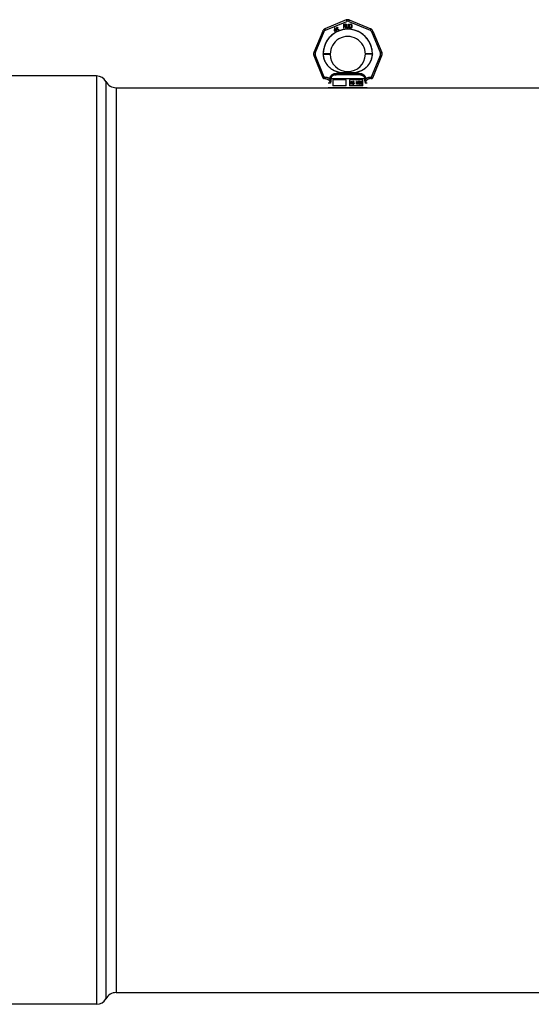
# Model space of a CAD drawing. Header units: millimetres. Extents: x 0 to 420, y 0 to 297.
# Tile 20 of 42: x 102 to 119, y 222 to 255. Entities that reach past the tile are written whole.
import ezdxf

# ---------------------------------------------------------------- set-up
doc = ezdxf.new("R2010")
doc.units = ezdxf.units.MM
doc.header["$LTSCALE"] = 23.1
doc.layers.get('0').update_dxf_attribs({"linetype": 'CONTINUOUS'})
doc.layers.add('001-M31079-X02', color=7, linetype='CONTINUOUS')
doc.layers.add('AXES_REF', color=7, linetype='CONTINUOUS')

msp = doc.modelspace()

# ---------------------------------------------------------------- linework, layer by layer
at = {"color": 7, "linetype": 'Continuous'}
msp.add_line((112.943, 252.477), (113.255, 252.477), dxfattribs=at)
at = {"layer": '001-M31079-X02', "color": 9, "linetype": 'Continuous'}
for p, q in [((113.049, 254.728), (112.333, 254.431)), ((112.353, 254.385), (113.069, 254.681)), ((113.129, 254.681), (113.845, 254.385)), ((113.149, 254.728), (113.865, 254.431)), ((112.263, 254.361), (111.966, 253.644)), ((112.014, 253.626), (112.311, 254.343)), ((113.888, 254.343), (114.184, 253.626)), ((113.936, 254.361), (114.232, 253.644)), ((111.966, 253.545), (112.271, 252.809)), ((112.318, 252.832), (112.014, 253.566)), ((112.28, 253.593), (112.28, 253.602)), ((114.184, 253.566), (113.88, 252.832)), ((113.918, 253.602), (113.918, 253.593)), ((113.928, 252.809), (114.232, 253.545)), ((112.318, 252.779), (112.314, 252.778)), ((112.318, 252.832), (112.318, 252.779)), ((112.336, 252.832), (112.318, 252.832)), ((112.336, 252.779), (112.318, 252.779)), ((112.336, 252.832), (112.336, 252.779)), ((112.506, 252.776), (112.507, 252.759)), ((113.659, 252.777), (112.54, 252.777)), ((112.681, 252.906), (112.676, 252.943)), ((113.518, 252.906), (112.681, 252.906)), ((112.929, 252.968), (112.932, 252.931)), ((112.929, 252.968), (112.932, 252.931)), ((113.269, 252.968), (113.266, 252.931)), ((113.523, 252.943), (113.518, 252.906)), ((113.518, 252.906), (113.523, 252.943)), ((113.692, 252.759), (113.692, 252.776)), ((113.863, 252.832), (113.863, 252.779)), ((113.88, 252.832), (113.863, 252.832)), ((113.88, 252.779), (113.863, 252.779)), ((113.88, 252.832), (113.88, 252.779)), ((113.88, 252.779), (113.884, 252.778)), ((112.517, 252.623), (112.449, 252.623)), ((113.749, 252.623), (113.682, 252.623))]:
    msp.add_line(p, q, dxfattribs=at)
at = {"layer": '001-M31079-X02', "color": 7, "linetype": 'Continuous'}
for p, q in [((112.653, 254.465), (112.645, 254.374)), ((112.645, 254.374), (112.653, 254.36)), ((112.664, 254.471), (112.653, 254.465)), ((112.653, 254.36), (112.698, 254.386)), ((112.658, 254.382), (112.664, 254.446)), ((112.69, 254.4), (112.658, 254.382)), ((112.701, 254.407), (112.664, 254.471)), ((112.664, 254.446), (112.69, 254.4)), ((112.698, 254.386), (112.716, 254.354)), ((112.72, 254.417), (112.701, 254.407)), ((112.728, 254.403), (112.709, 254.392)), ((112.729, 254.359), (112.709, 254.392)), ((112.716, 254.354), (112.729, 254.354)), ((112.733, 254.464), (112.718, 254.455)), ((112.718, 254.455), (112.724, 254.445)), ((112.728, 254.403), (112.72, 254.417)), ((112.732, 254.488), (112.722, 254.483)), ((112.722, 254.483), (112.733, 254.464)), ((112.739, 254.454), (112.724, 254.445)), ((112.743, 254.469), (112.732, 254.488)), ((112.739, 254.454), (112.767, 254.406)), ((112.763, 254.481), (112.743, 254.469)), ((112.748, 254.459), (112.769, 254.471)), ((112.773, 254.416), (112.748, 254.459)), ((112.763, 254.481), (112.769, 254.471)), ((112.767, 254.406), (112.776, 254.399)), ((112.773, 254.416), (112.779, 254.41)), ((112.776, 254.399), (112.784, 254.397)), ((112.788, 254.409), (112.779, 254.41)), ((112.784, 254.397), (112.791, 254.398)), ((112.798, 254.412), (112.788, 254.409)), ((112.804, 254.402), (112.791, 254.398)), ((112.798, 254.412), (112.804, 254.402)), ((112.957, 254.59), (112.957, 254.46)), ((112.957, 254.59), (113.009, 254.59)), ((112.97, 254.46), (112.957, 254.46)), ((112.97, 254.518), (112.97, 254.46)), ((113.007, 254.518), (112.97, 254.518)), ((113.007, 254.518), (113.024, 254.46)), ((113.02, 254.587), (113.009, 254.59)), ((113.02, 254.587), (113.029, 254.579)), ((113.029, 254.529), (113.02, 254.524)), ((113.04, 254.46), (113.02, 254.524)), ((113.04, 254.46), (113.024, 254.46)), ((113.029, 254.579), (113.035, 254.568)), ((113.035, 254.54), (113.029, 254.529)), ((113.035, 254.568), (113.037, 254.56)), ((113.037, 254.549), (113.035, 254.54)), ((113.037, 254.56), (113.037, 254.549)), ((113.057, 254.59), (113.057, 254.504)), ((113.057, 254.59), (113.07, 254.59)), ((113.057, 254.504), (113.059, 254.491)), ((113.059, 254.491), (113.063, 254.479)), ((113.063, 254.479), (113.072, 254.468)), ((113.07, 254.59), (113.07, 254.504)), ((113.07, 254.504), (113.072, 254.493)), ((113.072, 254.493), (113.076, 254.485)), ((113.072, 254.468), (113.081, 254.463)), ((113.076, 254.485), (113.083, 254.479)), ((113.092, 254.46), (113.081, 254.463)), ((113.092, 254.477), (113.083, 254.479)), ((113.092, 254.477), (113.1, 254.477)), ((113.1, 254.46), (113.092, 254.46)), ((113.109, 254.479), (113.1, 254.477)), ((113.111, 254.463), (113.1, 254.46)), ((113.115, 254.485), (113.109, 254.479)), ((113.12, 254.468), (113.111, 254.463)), ((113.12, 254.493), (113.115, 254.485)), ((113.122, 254.504), (113.12, 254.493)), ((113.128, 254.479), (113.12, 254.468)), ((113.122, 254.59), (113.122, 254.504)), ((113.122, 254.59), (113.135, 254.59)), ((113.133, 254.491), (113.128, 254.479)), ((113.133, 254.491), (113.135, 254.504)), ((113.135, 254.59), (113.135, 254.504)), ((113.152, 254.59), (113.152, 254.46)), ((113.152, 254.59), (113.204, 254.59)), ((113.204, 254.46), (113.152, 254.46)), ((113.215, 254.587), (113.204, 254.59)), ((113.215, 254.463), (113.204, 254.46)), ((113.215, 254.587), (113.224, 254.582)), ((113.224, 254.468), (113.215, 254.463)), ((113.224, 254.582), (113.232, 254.571)), ((113.232, 254.479), (113.224, 254.468)), ((113.232, 254.571), (113.237, 254.56)), ((113.237, 254.491), (113.232, 254.479)), ((113.239, 254.546), (113.237, 254.56)), ((113.237, 254.491), (113.239, 254.504)), ((113.239, 254.546), (113.239, 254.504)), ((112.28, 253.602), (112.28, 253.593)), ((113.918, 253.593), (113.918, 253.602)), ((112.506, 252.776), (112.507, 252.759)), ((113.692, 252.759), (113.692, 252.776)), ((113.692, 252.776), (113.692, 252.759)), ((113.692, 252.759), (113.692, 252.759))]:
    msp.add_line(p, q, dxfattribs=at)
at = {"layer": '001-M31079-X02', "color": 6, "linetype": 'Continuous'}
for p, q in [((112.97, 254.535), (112.97, 254.576)), ((113.011, 254.576), (112.97, 254.576)), ((113.011, 254.535), (112.97, 254.535)), ((113.011, 254.576), (113.018, 254.574)), ((113.018, 254.538), (113.011, 254.535)), ((113.018, 254.574), (113.022, 254.568)), ((113.022, 254.543), (113.018, 254.538)), ((113.022, 254.568), (113.024, 254.56)), ((113.024, 254.551), (113.022, 254.543)), ((113.024, 254.56), (113.024, 254.551)), ((113.165, 254.477), (113.165, 254.574)), ((113.204, 254.574), (113.165, 254.574)), ((113.204, 254.477), (113.165, 254.477)), ((113.204, 254.574), (113.213, 254.571)), ((113.213, 254.479), (113.204, 254.477)), ((113.213, 254.571), (113.219, 254.565)), ((113.219, 254.485), (113.213, 254.479)), ((113.219, 254.565), (113.224, 254.557)), ((113.224, 254.493), (113.219, 254.485)), ((113.224, 254.557), (113.226, 254.546)), ((113.226, 254.504), (113.224, 254.493)), ((113.226, 254.546), (113.226, 254.504)), ((112.54, 252.777), (112.54, 252.76)), ((112.598, 252.737), (112.598, 252.542)), ((113.047, 252.737), (112.598, 252.737)), ((113.047, 252.542), (113.047, 252.737)), ((113.151, 252.737), (113.151, 252.542)), ((113.6, 252.737), (113.151, 252.737)), ((113.6, 252.542), (113.6, 252.737)), ((113.659, 252.777), (113.658, 252.76)), ((113.749, 252.477), (112.449, 252.477)), ((113.047, 252.542), (112.598, 252.542)), ((113.6, 252.542), (113.151, 252.542)), ((113.197, 252.594), (113.197, 252.685)), ((113.197, 252.685), (113.233, 252.685)), ((113.208, 252.594), (113.197, 252.594)), ((113.2, 252.594), (113.2, 252.685)), ((113.205, 252.676), (113.205, 252.646)), ((113.234, 252.676), (113.205, 252.676)), ((113.205, 252.646), (113.234, 252.646)), ((113.205, 252.635), (113.205, 252.594)), ((113.231, 252.635), (113.205, 252.635)), ((113.208, 252.646), (113.208, 252.676)), ((113.208, 252.635), (113.208, 252.594)), ((113.228, 252.635), (113.239, 252.594)), ((113.236, 252.683), (113.23, 252.685)), ((113.231, 252.676), (113.235, 252.674)), ((113.235, 252.648), (113.231, 252.646)), ((113.231, 252.635), (113.242, 252.594)), ((113.239, 252.683), (113.233, 252.685)), ((113.234, 252.676), (113.238, 252.674)), ((113.238, 252.648), (113.234, 252.646)), ((113.235, 252.674), (113.238, 252.67)), ((113.238, 252.674), (113.235, 252.674)), ((113.238, 252.652), (113.235, 252.648)), ((113.238, 252.648), (113.235, 252.648)), ((113.242, 252.677), (113.236, 252.683)), ((113.239, 252.683), (113.236, 252.683)), ((113.236, 252.639), (113.242, 252.643)), ((113.248, 252.594), (113.236, 252.639)), ((113.239, 252.639), (113.236, 252.639)), ((113.238, 252.674), (113.241, 252.67)), ((113.238, 252.67), (113.239, 252.664)), ((113.241, 252.67), (113.238, 252.67)), ((113.239, 252.658), (113.238, 252.652)), ((113.241, 252.652), (113.238, 252.648)), ((113.241, 252.652), (113.238, 252.652)), ((113.245, 252.677), (113.239, 252.683)), ((113.239, 252.658), (113.239, 252.664)), ((113.242, 252.664), (113.239, 252.664)), ((113.242, 252.658), (113.239, 252.658)), ((113.239, 252.639), (113.245, 252.643)), ((113.251, 252.594), (113.239, 252.639)), ((113.251, 252.594), (113.239, 252.594)), ((113.241, 252.67), (113.242, 252.664)), ((113.242, 252.658), (113.241, 252.652)), ((113.246, 252.67), (113.242, 252.677)), ((113.245, 252.677), (113.242, 252.677)), ((113.242, 252.664), (113.242, 252.658)), ((113.242, 252.643), (113.246, 252.65)), ((113.245, 252.643), (113.242, 252.643)), ((113.249, 252.67), (113.245, 252.677)), ((113.245, 252.643), (113.249, 252.65)), ((113.247, 252.664), (113.246, 252.67)), ((113.249, 252.67), (113.246, 252.67)), ((113.246, 252.65), (113.247, 252.656)), ((113.249, 252.65), (113.246, 252.65)), ((113.247, 252.664), (113.247, 252.656)), ((113.25, 252.664), (113.247, 252.664)), ((113.25, 252.656), (113.247, 252.656)), ((113.25, 252.664), (113.249, 252.67)), ((113.249, 252.65), (113.25, 252.656)), ((113.25, 252.664), (113.25, 252.656)), ((113.259, 252.619), (113.26, 252.612)), ((113.27, 252.619), (113.259, 252.619)), ((113.26, 252.612), (113.264, 252.602)), ((113.263, 252.612), (113.26, 252.612)), ((113.262, 252.619), (113.263, 252.612)), ((113.264, 252.672), (113.263, 252.664)), ((113.263, 252.656), (113.263, 252.664)), ((113.266, 252.664), (113.263, 252.664)), ((113.263, 252.656), (113.264, 252.648)), ((113.266, 252.656), (113.263, 252.656)), ((113.263, 252.612), (113.267, 252.602)), ((113.27, 252.679), (113.264, 252.672)), ((113.267, 252.672), (113.264, 252.672)), ((113.264, 252.648), (113.27, 252.641)), ((113.267, 252.648), (113.264, 252.648)), ((113.264, 252.602), (113.271, 252.596)), ((113.267, 252.602), (113.264, 252.602)), ((113.267, 252.672), (113.266, 252.664)), ((113.266, 252.664), (113.266, 252.656)), ((113.266, 252.656), (113.267, 252.648)), ((113.273, 252.679), (113.267, 252.672)), ((113.267, 252.648), (113.273, 252.641)), ((113.269, 252.614), (113.267, 252.619)), ((113.267, 252.602), (113.274, 252.596)), ((113.273, 252.608), (113.269, 252.614)), ((113.272, 252.614), (113.269, 252.614)), ((113.275, 252.683), (113.27, 252.679)), ((113.273, 252.679), (113.27, 252.679)), ((113.27, 252.641), (113.275, 252.637)), ((113.273, 252.641), (113.27, 252.641)), ((113.272, 252.614), (113.27, 252.619)), ((113.271, 252.662), (113.273, 252.668)), ((113.271, 252.662), (113.271, 252.658)), ((113.274, 252.662), (113.271, 252.662)), ((113.273, 252.652), (113.271, 252.658)), ((113.274, 252.658), (113.271, 252.658)), ((113.271, 252.596), (113.278, 252.594)), ((113.274, 252.596), (113.271, 252.596)), ((113.276, 252.608), (113.272, 252.614)), ((113.278, 252.683), (113.273, 252.679)), ((113.273, 252.668), (113.277, 252.672)), ((113.276, 252.668), (113.273, 252.668)), ((113.277, 252.648), (113.273, 252.652)), ((113.276, 252.652), (113.273, 252.652)), ((113.273, 252.641), (113.278, 252.637)), ((113.278, 252.606), (113.273, 252.608)), ((113.276, 252.608), (113.273, 252.608)), ((113.274, 252.662), (113.276, 252.668)), ((113.274, 252.658), (113.274, 252.662)), ((113.276, 252.652), (113.274, 252.658)), ((113.274, 252.596), (113.281, 252.594)), ((113.281, 252.685), (113.275, 252.683)), ((113.278, 252.683), (113.275, 252.683)), ((113.275, 252.637), (113.281, 252.635)), ((113.278, 252.637), (113.275, 252.637)), ((113.276, 252.668), (113.28, 252.672)), ((113.28, 252.648), (113.276, 252.652)), ((113.281, 252.606), (113.276, 252.608)), ((113.277, 252.672), (113.281, 252.674)), ((113.28, 252.672), (113.277, 252.672)), ((113.281, 252.646), (113.277, 252.648)), ((113.28, 252.648), (113.277, 252.648)), ((113.284, 252.685), (113.278, 252.683)), ((113.278, 252.637), (113.284, 252.635)), ((113.292, 252.606), (113.278, 252.606)), ((113.292, 252.594), (113.278, 252.594)), ((113.28, 252.672), (113.284, 252.674)), ((113.284, 252.646), (113.28, 252.648)), ((113.29, 252.685), (113.281, 252.685)), ((113.292, 252.674), (113.281, 252.674)), ((113.292, 252.646), (113.281, 252.646)), ((113.292, 252.635), (113.281, 252.635)), ((113.294, 252.683), (113.287, 252.685)), ((113.289, 252.674), (113.293, 252.672)), ((113.295, 252.645), (113.289, 252.646)), ((113.289, 252.635), (113.294, 252.633)), ((113.294, 252.608), (113.289, 252.606)), ((113.289, 252.594), (113.295, 252.596)), ((113.297, 252.683), (113.29, 252.685)), ((113.292, 252.674), (113.296, 252.672)), ((113.298, 252.645), (113.292, 252.646)), ((113.292, 252.635), (113.297, 252.633)), ((113.297, 252.608), (113.292, 252.606)), ((113.292, 252.594), (113.298, 252.596)), ((113.293, 252.672), (113.295, 252.668)), ((113.296, 252.672), (113.293, 252.672)), ((113.299, 252.677), (113.294, 252.683)), ((113.297, 252.683), (113.294, 252.683)), ((113.294, 252.633), (113.298, 252.629)), ((113.297, 252.633), (113.294, 252.633)), ((113.298, 252.612), (113.294, 252.608)), ((113.297, 252.608), (113.294, 252.608)), ((113.295, 252.668), (113.297, 252.664)), ((113.298, 252.668), (113.295, 252.668)), ((113.301, 252.641), (113.295, 252.645)), ((113.298, 252.645), (113.295, 252.645)), ((113.295, 252.596), (113.301, 252.6)), ((113.298, 252.596), (113.295, 252.596)), ((113.296, 252.672), (113.298, 252.668)), ((113.302, 252.677), (113.297, 252.683)), ((113.297, 252.664), (113.308, 252.664)), ((113.297, 252.633), (113.301, 252.629)), ((113.301, 252.612), (113.297, 252.608)), ((113.298, 252.668), (113.3, 252.664)), ((113.304, 252.641), (113.298, 252.645)), ((113.298, 252.629), (113.301, 252.623)), ((113.301, 252.629), (113.298, 252.629)), ((113.301, 252.617), (113.298, 252.612)), ((113.301, 252.612), (113.298, 252.612)), ((113.298, 252.596), (113.304, 252.6)), ((113.304, 252.67), (113.299, 252.677)), ((113.302, 252.677), (113.299, 252.677)), ((113.306, 252.633), (113.301, 252.641)), ((113.304, 252.641), (113.301, 252.641)), ((113.301, 252.629), (113.304, 252.623)), ((113.301, 252.617), (113.301, 252.623)), ((113.304, 252.623), (113.301, 252.623)), ((113.304, 252.617), (113.301, 252.612)), ((113.304, 252.617), (113.301, 252.617)), ((113.301, 252.6), (113.306, 252.608)), ((113.304, 252.6), (113.301, 252.6)), ((113.307, 252.67), (113.302, 252.677)), ((113.305, 252.664), (113.304, 252.67)), ((113.307, 252.67), (113.304, 252.67)), ((113.309, 252.633), (113.304, 252.641)), ((113.304, 252.623), (113.304, 252.617)), ((113.304, 252.6), (113.309, 252.608)), ((113.309, 252.625), (113.306, 252.633)), ((113.309, 252.633), (113.306, 252.633)), ((113.306, 252.608), (113.309, 252.616)), ((113.309, 252.608), (113.306, 252.608)), ((113.308, 252.664), (113.307, 252.67)), ((113.312, 252.625), (113.309, 252.633)), ((113.309, 252.625), (113.309, 252.616)), ((113.312, 252.625), (113.309, 252.625)), ((113.309, 252.608), (113.312, 252.616)), ((113.312, 252.616), (113.309, 252.616)), ((113.312, 252.616), (113.312, 252.625)), ((113.384, 252.594), (113.384, 252.685)), ((113.399, 252.685), (113.384, 252.685)), ((113.395, 252.594), (113.384, 252.594)), ((113.387, 252.685), (113.387, 252.594)), ((113.392, 252.666), (113.392, 252.594)), ((113.392, 252.666), (113.411, 252.594)), ((113.395, 252.666), (113.392, 252.666)), ((113.395, 252.594), (113.395, 252.666)), ((113.395, 252.666), (113.414, 252.594)), ((113.417, 252.604), (113.396, 252.685)), ((113.42, 252.604), (113.399, 252.685)), ((113.425, 252.594), (113.411, 252.594)), ((113.437, 252.685), (113.417, 252.604)), ((113.42, 252.604), (113.417, 252.604)), ((113.44, 252.685), (113.42, 252.604)), ((113.422, 252.594), (113.441, 252.666)), ((113.425, 252.594), (113.444, 252.666)), ((113.452, 252.685), (113.437, 252.685)), ((113.441, 252.594), (113.441, 252.666)), ((113.444, 252.666), (113.441, 252.666)), ((113.452, 252.594), (113.441, 252.594)), ((113.444, 252.666), (113.444, 252.594)), ((113.449, 252.685), (113.449, 252.594)), ((113.452, 252.594), (113.452, 252.685)), ((113.46, 252.616), (113.461, 252.61)), ((113.469, 252.616), (113.46, 252.616)), ((113.462, 252.672), (113.461, 252.664)), ((113.471, 252.664), (113.461, 252.664)), ((113.461, 252.61), (113.464, 252.604)), ((113.464, 252.61), (113.461, 252.61)), ((113.468, 252.679), (113.462, 252.672)), ((113.465, 252.672), (113.462, 252.672)), ((113.463, 252.616), (113.464, 252.61)), ((113.465, 252.672), (113.464, 252.664)), ((113.464, 252.61), (113.467, 252.604)), ((113.464, 252.604), (113.468, 252.6)), ((113.467, 252.604), (113.464, 252.604)), ((113.471, 252.679), (113.465, 252.672)), ((113.468, 252.612), (113.466, 252.616)), ((113.467, 252.604), (113.471, 252.6)), ((113.473, 252.683), (113.468, 252.679)), ((113.471, 252.679), (113.468, 252.679)), ((113.468, 252.664), (113.47, 252.67)), ((113.47, 252.608), (113.468, 252.612)), ((113.471, 252.612), (113.468, 252.612)), ((113.468, 252.6), (113.473, 252.596)), ((113.471, 252.6), (113.468, 252.6)), ((113.471, 252.612), (113.469, 252.616)), ((113.47, 252.67), (113.474, 252.674)), ((113.473, 252.67), (113.47, 252.67)), ((113.473, 252.606), (113.47, 252.608)), ((113.473, 252.608), (113.47, 252.608)), ((113.476, 252.683), (113.471, 252.679)), ((113.471, 252.664), (113.473, 252.67)), ((113.473, 252.608), (113.471, 252.612)), ((113.471, 252.6), (113.476, 252.596)), ((113.482, 252.685), (113.473, 252.683)), ((113.476, 252.683), (113.473, 252.683)), ((113.473, 252.67), (113.477, 252.674)), ((113.476, 252.606), (113.473, 252.608)), ((113.48, 252.604), (113.473, 252.606)), ((113.476, 252.606), (113.473, 252.606)), ((113.473, 252.596), (113.478, 252.594)), ((113.476, 252.596), (113.473, 252.596)), ((113.474, 252.674), (113.481, 252.676)), ((113.477, 252.674), (113.474, 252.674)), ((113.485, 252.685), (113.476, 252.683)), ((113.483, 252.604), (113.476, 252.606)), ((113.476, 252.596), (113.481, 252.594)), ((113.477, 252.674), (113.484, 252.676)), ((113.492, 252.594), (113.478, 252.594)), ((113.491, 252.604), (113.48, 252.604)), ((113.489, 252.676), (113.481, 252.676)), ((113.481, 252.637), (113.481, 252.645)), ((113.489, 252.645), (113.481, 252.645)), ((113.489, 252.637), (113.481, 252.637)), ((113.488, 252.685), (113.482, 252.685)), ((113.484, 252.645), (113.484, 252.637)), ((113.495, 252.683), (113.485, 252.685)), ((113.486, 252.676), (113.493, 252.674)), ((113.495, 252.648), (113.486, 252.645)), ((113.486, 252.637), (113.495, 252.635)), ((113.498, 252.683), (113.488, 252.685)), ((113.495, 252.606), (113.488, 252.604)), ((113.489, 252.676), (113.496, 252.674)), ((113.498, 252.648), (113.489, 252.645)), ((113.489, 252.637), (113.498, 252.635)), ((113.489, 252.594), (113.495, 252.596)), ((113.498, 252.606), (113.491, 252.604)), ((113.492, 252.594), (113.498, 252.596)), ((113.493, 252.674), (113.497, 252.67)), ((113.496, 252.674), (113.493, 252.674)), ((113.5, 252.679), (113.495, 252.683)), ((113.498, 252.683), (113.495, 252.683)), ((113.497, 252.652), (113.495, 252.648)), ((113.498, 252.648), (113.495, 252.648)), ((113.495, 252.635), (113.499, 252.631)), ((113.498, 252.635), (113.495, 252.635)), ((113.497, 252.608), (113.495, 252.606)), ((113.498, 252.606), (113.495, 252.606)), ((113.495, 252.596), (113.5, 252.6)), ((113.498, 252.596), (113.495, 252.596)), ((113.496, 252.674), (113.5, 252.67)), ((113.497, 252.67), (113.5, 252.664)), ((113.5, 252.67), (113.497, 252.67)), ((113.5, 252.66), (113.497, 252.652)), ((113.5, 252.652), (113.497, 252.652)), ((113.497, 252.641), (113.503, 252.646)), ((113.504, 252.637), (113.497, 252.641)), ((113.5, 252.641), (113.497, 252.641)), ((113.5, 252.612), (113.497, 252.608)), ((113.5, 252.608), (113.497, 252.608)), ((113.503, 252.679), (113.498, 252.683)), ((113.5, 252.652), (113.498, 252.648)), ((113.498, 252.635), (113.502, 252.631)), ((113.5, 252.608), (113.498, 252.606)), ((113.498, 252.596), (113.503, 252.6)), ((113.499, 252.631), (113.501, 252.623)), ((113.502, 252.631), (113.499, 252.631)), ((113.505, 252.672), (113.5, 252.679)), ((113.503, 252.679), (113.5, 252.679)), ((113.5, 252.67), (113.503, 252.664)), ((113.5, 252.66), (113.5, 252.664)), ((113.503, 252.664), (113.5, 252.664)), ((113.503, 252.66), (113.5, 252.652)), ((113.503, 252.66), (113.5, 252.66)), ((113.5, 252.641), (113.506, 252.646)), ((113.507, 252.637), (113.5, 252.641)), ((113.501, 252.616), (113.5, 252.612)), ((113.503, 252.612), (113.5, 252.608)), ((113.503, 252.612), (113.5, 252.612)), ((113.5, 252.6), (113.504, 252.604)), ((113.503, 252.6), (113.5, 252.6)), ((113.501, 252.616), (113.501, 252.623)), ((113.504, 252.623), (113.501, 252.623)), ((113.504, 252.616), (113.501, 252.616)), ((113.502, 252.631), (113.504, 252.623)), ((113.508, 252.672), (113.503, 252.679)), ((113.503, 252.664), (113.503, 252.66)), ((113.503, 252.646), (113.505, 252.652)), ((113.506, 252.646), (113.503, 252.646)), ((113.504, 252.616), (113.503, 252.612)), ((113.503, 252.6), (113.507, 252.604)), ((113.507, 252.631), (113.504, 252.637)), ((113.507, 252.637), (113.504, 252.637)), ((113.504, 252.623), (113.504, 252.616)), ((113.504, 252.604), (113.507, 252.61)), ((113.507, 252.604), (113.504, 252.604)), ((113.507, 252.664), (113.505, 252.672)), ((113.508, 252.672), (113.505, 252.672)), ((113.505, 252.652), (113.507, 252.66)), ((113.508, 252.652), (113.505, 252.652)), ((113.506, 252.646), (113.508, 252.652)), ((113.507, 252.664), (113.507, 252.66)), ((113.51, 252.664), (113.507, 252.664)), ((113.51, 252.66), (113.507, 252.66)), ((113.51, 252.631), (113.507, 252.637)), ((113.508, 252.623), (113.507, 252.631)), ((113.51, 252.631), (113.507, 252.631)), ((113.507, 252.61), (113.508, 252.616)), ((113.507, 252.604), (113.51, 252.61)), ((113.507, 252.61), (113.51, 252.61)), ((113.51, 252.664), (113.508, 252.672)), ((113.508, 252.652), (113.51, 252.66)), ((113.508, 252.623), (113.508, 252.616)), ((113.511, 252.623), (113.508, 252.623)), ((113.511, 252.616), (113.508, 252.616)), ((113.51, 252.66), (113.51, 252.664)), ((113.511, 252.623), (113.51, 252.631)), ((113.51, 252.61), (113.511, 252.616)), ((113.511, 252.616), (113.511, 252.623)), ((113.52, 252.66), (113.519, 252.646)), ((113.519, 252.633), (113.519, 252.646)), ((113.522, 252.646), (113.519, 252.646)), ((113.519, 252.633), (113.52, 252.619)), ((113.522, 252.633), (113.519, 252.633)), ((113.523, 252.67), (113.52, 252.66)), ((113.523, 252.66), (113.52, 252.66)), ((113.52, 252.619), (113.523, 252.61)), ((113.523, 252.619), (113.52, 252.619)), ((113.523, 252.66), (113.522, 252.646)), ((113.522, 252.646), (113.522, 252.633)), ((113.522, 252.633), (113.523, 252.619)), ((113.527, 252.677), (113.523, 252.67)), ((113.526, 252.67), (113.523, 252.66)), ((113.526, 252.67), (113.523, 252.67)), ((113.523, 252.619), (113.526, 252.61)), ((113.523, 252.61), (113.527, 252.602)), ((113.526, 252.61), (113.523, 252.61)), ((113.525, 252.646), (113.527, 252.658)), ((113.534, 252.65), (113.525, 252.643)), ((113.525, 252.646), (113.525, 252.643)), ((113.528, 252.646), (113.525, 252.646)), ((113.528, 252.643), (113.525, 252.643)), ((113.53, 252.677), (113.526, 252.67)), ((113.526, 252.61), (113.53, 252.602)), ((113.534, 252.683), (113.527, 252.677)), ((113.53, 252.677), (113.527, 252.677)), ((113.527, 252.658), (113.528, 252.664)), ((113.53, 252.658), (113.527, 252.658)), ((113.527, 252.627), (113.528, 252.633)), ((113.527, 252.627), (113.527, 252.621)), ((113.53, 252.627), (113.527, 252.627)), ((113.528, 252.616), (113.527, 252.621)), ((113.53, 252.621), (113.527, 252.621)), ((113.527, 252.602), (113.534, 252.596)), ((113.53, 252.602), (113.527, 252.602)), ((113.528, 252.664), (113.531, 252.67)), ((113.531, 252.664), (113.528, 252.664)), ((113.528, 252.646), (113.53, 252.658)), ((113.537, 252.65), (113.528, 252.643)), ((113.528, 252.643), (113.528, 252.646)), ((113.528, 252.633), (113.531, 252.637)), ((113.531, 252.633), (113.528, 252.633)), ((113.531, 252.61), (113.528, 252.616)), ((113.531, 252.616), (113.528, 252.616)), ((113.537, 252.683), (113.53, 252.677)), ((113.53, 252.658), (113.531, 252.664)), ((113.53, 252.627), (113.531, 252.633)), ((113.53, 252.621), (113.53, 252.627)), ((113.531, 252.616), (113.53, 252.621)), ((113.53, 252.602), (113.537, 252.596)), ((113.531, 252.67), (113.535, 252.674)), ((113.531, 252.664), (113.534, 252.67)), ((113.534, 252.67), (113.531, 252.67)), ((113.531, 252.637), (113.535, 252.641)), ((113.531, 252.633), (113.534, 252.637)), ((113.534, 252.637), (113.531, 252.637)), ((113.534, 252.61), (113.531, 252.616)), ((113.535, 252.606), (113.531, 252.61)), ((113.534, 252.61), (113.531, 252.61)), ((113.54, 252.685), (113.534, 252.683)), ((113.537, 252.683), (113.534, 252.683)), ((113.534, 252.67), (113.538, 252.674)), ((113.54, 252.652), (113.534, 252.65)), ((113.537, 252.65), (113.534, 252.65)), ((113.534, 252.637), (113.538, 252.641)), ((113.538, 252.606), (113.534, 252.61)), ((113.534, 252.596), (113.54, 252.594)), ((113.537, 252.596), (113.534, 252.596)), ((113.535, 252.674), (113.539, 252.676)), ((113.538, 252.674), (113.535, 252.674)), ((113.535, 252.641), (113.539, 252.643)), ((113.538, 252.641), (113.535, 252.641)), ((113.539, 252.604), (113.535, 252.606)), ((113.538, 252.606), (113.535, 252.606)), ((113.543, 252.685), (113.537, 252.683)), ((113.543, 252.652), (113.537, 252.65)), ((113.537, 252.596), (113.543, 252.594)), ((113.538, 252.674), (113.542, 252.676)), ((113.538, 252.641), (113.542, 252.643)), ((113.542, 252.604), (113.538, 252.606)), ((113.55, 252.676), (113.539, 252.676)), ((113.551, 252.643), (113.539, 252.643)), ((113.551, 252.604), (113.539, 252.604)), ((113.549, 252.685), (113.54, 252.685)), ((113.55, 252.652), (113.54, 252.652)), ((113.55, 252.594), (113.54, 252.594)), ((113.552, 252.683), (113.546, 252.685)), ((113.547, 252.676), (113.551, 252.674)), ((113.554, 252.65), (113.547, 252.652)), ((113.547, 252.594), (113.554, 252.596)), ((113.548, 252.643), (113.552, 252.641)), ((113.552, 252.606), (113.548, 252.604)), ((113.555, 252.683), (113.549, 252.685)), ((113.55, 252.676), (113.554, 252.674)), ((113.557, 252.65), (113.55, 252.652)), ((113.55, 252.594), (113.557, 252.596)), ((113.551, 252.674), (113.555, 252.67)), ((113.554, 252.674), (113.551, 252.674)), ((113.551, 252.643), (113.555, 252.641)), ((113.555, 252.606), (113.551, 252.604)), ((113.559, 252.677), (113.552, 252.683)), ((113.555, 252.683), (113.552, 252.683)), ((113.552, 252.641), (113.556, 252.637)), ((113.555, 252.641), (113.552, 252.641)), ((113.556, 252.61), (113.552, 252.606)), ((113.555, 252.606), (113.552, 252.606)), ((113.554, 252.674), (113.558, 252.67)), ((113.56, 252.645), (113.554, 252.65)), ((113.557, 252.65), (113.554, 252.65)), ((113.554, 252.596), (113.56, 252.602)), ((113.557, 252.596), (113.554, 252.596)), ((113.562, 252.677), (113.555, 252.683)), ((113.555, 252.67), (113.558, 252.664)), ((113.558, 252.67), (113.555, 252.67)), ((113.555, 252.641), (113.559, 252.637)), ((113.559, 252.61), (113.555, 252.606)), ((113.556, 252.637), (113.559, 252.633)), ((113.559, 252.637), (113.556, 252.637)), ((113.559, 252.616), (113.556, 252.61)), ((113.559, 252.61), (113.556, 252.61)), ((113.563, 252.645), (113.557, 252.65)), ((113.557, 252.596), (113.563, 252.602)), ((113.558, 252.67), (113.561, 252.664)), ((113.567, 252.664), (113.558, 252.664)), ((113.563, 252.67), (113.559, 252.677)), ((113.562, 252.677), (113.559, 252.677)), ((113.559, 252.637), (113.562, 252.633)), ((113.559, 252.633), (113.56, 252.627)), ((113.562, 252.633), (113.559, 252.633)), ((113.56, 252.621), (113.559, 252.616)), ((113.562, 252.616), (113.559, 252.61)), ((113.562, 252.616), (113.559, 252.616)), ((113.564, 252.639), (113.56, 252.645)), ((113.56, 252.645), (113.563, 252.645)), ((113.56, 252.621), (113.56, 252.627)), ((113.56, 252.627), (113.563, 252.627)), ((113.563, 252.621), (113.56, 252.621)), ((113.56, 252.602), (113.564, 252.61)), ((113.563, 252.602), (113.56, 252.602)), ((113.566, 252.67), (113.562, 252.677)), ((113.562, 252.633), (113.563, 252.627)), ((113.563, 252.621), (113.562, 252.616)), ((113.564, 252.664), (113.563, 252.67)), ((113.566, 252.67), (113.563, 252.67)), ((113.567, 252.639), (113.563, 252.645)), ((113.563, 252.627), (113.563, 252.621)), ((113.563, 252.602), (113.567, 252.61)), ((113.567, 252.629), (113.564, 252.639)), ((113.567, 252.639), (113.564, 252.639)), ((113.564, 252.61), (113.567, 252.619)), ((113.567, 252.61), (113.564, 252.61)), ((113.567, 252.664), (113.566, 252.67)), ((113.57, 252.629), (113.567, 252.639)), ((113.567, 252.629), (113.567, 252.619)), ((113.57, 252.629), (113.567, 252.629)), ((113.567, 252.61), (113.57, 252.619)), ((113.57, 252.619), (113.567, 252.619)), ((113.57, 252.619), (113.57, 252.629))]:
    msp.add_line(p, q, dxfattribs=at)
at = {"layer": '001-M31079-X02', "color": 9, "linetype": 'Continuous'}
for centre, radius, start, end in [((113.099, 254.608), 0.13, 67.5, 112.5), ((113.099, 254.609), 0.078, 67.5027, 112.4973), ((112.383, 254.311), 0.13, 112.5, 157.5), ((113.099, 253.602), 0.819, 359.9999, 180.0001), ((112.383, 254.313), 0.078, 112.5027, 157.4973), ((113.816, 254.313), 0.078, 22.5027, 67.4973), ((113.816, 254.311), 0.13, 22.5, 67.5), ((112.086, 253.595), 0.13, 157.5, 202.5), ((112.086, 253.596), 0.078, 157.5027, 202.4973), ((113.099, 253.595), 0.585, 180.6298, 359.3702), ((114.112, 253.596), 0.078, 337.5027, 22.4973), ((114.112, 253.595), 0.13, 337.5, 22.5), ((112.318, 252.831), 0.052, 202.5, 270), ((113.099, 324.631), 71.663, 269.86427, 270.13573), ((113.88, 252.831), 0.052, 270, 337.5)]:
    msp.add_arc(centre, radius, start, end, dxfattribs=at)
at = {"layer": '001-M31079-X02', "color": 6, "linetype": 'Continuous'}
msp.add_arc((113.099, 253.595), 0.585, 359.3702, 180.6298, dxfattribs=at)
at = {"layer": '001-M31079-X02', "color": 7, "linetype": 'Continuous'}
for start, end in [(180.0001, 180.6298), (359.3702, 360)]:
    msp.add_arc((113.099, 253.602), 0.819, start, end, dxfattribs=at)
at = {"layer": '001-M31079-X02', "color": 9, "linetype": 'Continuous'}
for points, knots in [([(113.049, 254.728), (113.05, 254.728), (113.051, 254.724), (113.053, 254.722), (113.054, 254.717), (113.057, 254.711), (113.06, 254.705), (113.063, 254.697), (113.066, 254.69), (113.068, 254.684), (113.069, 254.681)], [0, 0, 0, 0, 0.059983, 0.133152, 0.232556, 0.355295, 0.497786, 0.655866, 0.824917, 1, 1, 1, 1]), ([(113.129, 254.681), (113.13, 254.684), (113.132, 254.69), (113.136, 254.697), (113.139, 254.705), (113.142, 254.711), (113.144, 254.717), (113.146, 254.722), (113.148, 254.724), (113.148, 254.728), (113.149, 254.728)], [0, 0, 0, 0, 0.175075, 0.344128, 0.502209, 0.644701, 0.767442, 0.866847, 0.940017, 1, 1, 1, 1]), ([(112.263, 254.361), (112.263, 254.362), (112.266, 254.359), (112.27, 254.359), (112.275, 254.357), (112.28, 254.355), (112.287, 254.352), (112.295, 254.349), (112.303, 254.346), (112.308, 254.344), (112.311, 254.343)], [0, 0, 0, 0, 0.060939, 0.13446, 0.234172, 0.357122, 0.499648, 0.657498, 0.82596, 1, 1, 1, 1]), ([(112.353, 254.385), (112.352, 254.387), (112.35, 254.393), (112.346, 254.401), (112.343, 254.408), (112.341, 254.414), (112.338, 254.42), (112.336, 254.425), (112.334, 254.427), (112.334, 254.431), (112.333, 254.431)], [0, 0, 0, 0, 0.175076, 0.344129, 0.50221, 0.644702, 0.767443, 0.866847, 0.940017, 1, 1, 1, 1]), ([(113.865, 254.431), (113.864, 254.431), (113.864, 254.427), (113.862, 254.425), (113.86, 254.42), (113.858, 254.414), (113.855, 254.408), (113.852, 254.401), (113.849, 254.393), (113.847, 254.387), (113.845, 254.385)], [0, 0, 0, 0, 0.059982, 0.133151, 0.232555, 0.355294, 0.497785, 0.655865, 0.824916, 1, 1, 1, 1]), ([(113.936, 254.361), (113.935, 254.362), (113.932, 254.359), (113.929, 254.359), (113.924, 254.357), (113.919, 254.355), (113.912, 254.352), (113.904, 254.349), (113.896, 254.346), (113.89, 254.344), (113.888, 254.343)], [0, 0, 0, 0, 0.059962, 0.129537, 0.22549, 0.345334, 0.487774, 0.647015, 0.821798, 1, 1, 1, 1]), ([(112.014, 253.626), (112.011, 253.627), (112.006, 253.629), (111.998, 253.633), (111.99, 253.636), (111.984, 253.638), (111.978, 253.64), (111.973, 253.643), (111.97, 253.643), (111.966, 253.645), (111.966, 253.644)], [0, 0, 0, 0, 0.174033, 0.342496, 0.500347, 0.642875, 0.765826, 0.865539, 0.93906, 1, 1, 1, 1]), ([(112.014, 253.566), (112.011, 253.565), (112.006, 253.563), (111.998, 253.56), (111.99, 253.556), (111.983, 253.553), (111.977, 253.551), (111.972, 253.549), (111.97, 253.547), (111.966, 253.546), (111.966, 253.545)], [0, 0, 0, 0, 0.172813, 0.340679, 0.498422, 0.641178, 0.764549, 0.864741, 0.938687, 1, 1, 1, 1]), ([(112.514, 253.595), (112.514, 253.597), (112.506, 253.596), (112.499, 253.598), (112.487, 253.598), (112.474, 253.599), (112.457, 253.6), (112.437, 253.6), (112.415, 253.601), (112.391, 253.601), (112.365, 253.602), (112.338, 253.602), (112.309, 253.602), (112.29, 253.602), (112.28, 253.602)], [0, 0, 0, 0, 0.02982, 0.064811, 0.111629, 0.171497, 0.24316, 0.326315, 0.419777, 0.524502, 0.635428, 0.753215, 0.877723, 1, 1, 1, 1]), ([(112.28, 253.602), (112.29, 253.602), (112.308, 253.602), (112.336, 253.602), (112.362, 253.602), (112.387, 253.601), (112.41, 253.601), (112.432, 253.6), (112.452, 253.6), (112.47, 253.599), (112.485, 253.598), (112.498, 253.598), (112.505, 253.596), (112.514, 253.597), (112.514, 253.595)], [0, 0, 0, 0, 0.119326, 0.238323, 0.350682, 0.456135, 0.557526, 0.651234, 0.73688, 0.812698, 0.878047, 0.929721, 0.967962, 1, 1, 1, 1]), ([(112.28, 253.593), (112.294, 253.593), (112.323, 253.594), (112.365, 253.594), (112.406, 253.594), (112.438, 253.593), (112.461, 253.592), (112.475, 253.592), (112.487, 253.591), (112.497, 253.591), (112.504, 253.59), (112.51, 253.59), (112.512, 253.589), (112.514, 253.589), (112.514, 253.588)], [0, 0, 0, 0, 0.180599, 0.365648, 0.544133, 0.703922, 0.773279, 0.834152, 0.885712, 0.927563, 0.95952, 0.981825, 0.994942, 1, 1, 1, 1]), ([(112.28, 253.593), (112.28, 253.572), (112.283, 253.53), (112.295, 253.468), (112.314, 253.407), (112.338, 253.349), (112.369, 253.294), (112.416, 253.226), (112.487, 253.151), (112.587, 253.078), (112.696, 253.024), (112.811, 252.987), (112.89, 252.973), (112.929, 252.968)], [0, 0, 0, 0, 0.064382, 0.128655, 0.192748, 0.256606, 0.320191, 0.383477, 0.508963, 0.63321, 0.756319, 0.878486, 1, 1, 1, 1]), ([(113.269, 252.968), (113.309, 252.973), (113.388, 252.987), (113.503, 253.024), (113.612, 253.078), (113.711, 253.151), (113.782, 253.226), (113.829, 253.294), (113.86, 253.349), (113.885, 253.407), (113.903, 253.468), (113.915, 253.53), (113.918, 253.572), (113.918, 253.593)], [0, 0, 0, 0, 0.121514, 0.243681, 0.36679, 0.491037, 0.616523, 0.679809, 0.743394, 0.807252, 0.871345, 0.935618, 1, 1, 1, 1]), ([(113.918, 253.602), (113.909, 253.602), (113.89, 253.602), (113.863, 253.602), (113.837, 253.602), (113.812, 253.601), (113.788, 253.601), (113.766, 253.6), (113.746, 253.6), (113.728, 253.599), (113.714, 253.598), (113.701, 253.598), (113.693, 253.596), (113.684, 253.597), (113.684, 253.595)], [0, 0, 0, 0, 0.119325, 0.238322, 0.350682, 0.456135, 0.557526, 0.651234, 0.736879, 0.812698, 0.878046, 0.929721, 0.967962, 1, 1, 1, 1]), ([(113.684, 253.595), (113.684, 253.597), (113.692, 253.596), (113.7, 253.598), (113.711, 253.598), (113.725, 253.599), (113.742, 253.6), (113.761, 253.6), (113.783, 253.601), (113.807, 253.601), (113.833, 253.602), (113.861, 253.602), (113.889, 253.602), (113.909, 253.602), (113.918, 253.602)], [0, 0, 0, 0, 0.02982, 0.064811, 0.11163, 0.171497, 0.243161, 0.326316, 0.419778, 0.524502, 0.635429, 0.753216, 0.877724, 1, 1, 1, 1]), ([(113.918, 253.593), (113.904, 253.593), (113.875, 253.594), (113.833, 253.594), (113.792, 253.594), (113.76, 253.593), (113.738, 253.592), (113.723, 253.592), (113.711, 253.591), (113.702, 253.591), (113.694, 253.59), (113.689, 253.59), (113.686, 253.589), (113.684, 253.589), (113.684, 253.588)], [0, 0, 0, 0, 0.180599, 0.365648, 0.544133, 0.703922, 0.773279, 0.834152, 0.885712, 0.927563, 0.95952, 0.981825, 0.994942, 1, 1, 1, 1]), ([(114.184, 253.626), (114.187, 253.627), (114.193, 253.629), (114.201, 253.633), (114.208, 253.636), (114.215, 253.638), (114.221, 253.64), (114.226, 253.643), (114.229, 253.643), (114.232, 253.645), (114.232, 253.644)], [0, 0, 0, 0, 0.174042, 0.342505, 0.500355, 0.642882, 0.765831, 0.865542, 0.939062, 1, 1, 1, 1]), ([(114.184, 253.566), (114.187, 253.565), (114.193, 253.563), (114.201, 253.56), (114.208, 253.556), (114.215, 253.553), (114.221, 253.551), (114.226, 253.549), (114.229, 253.547), (114.233, 253.546), (114.232, 253.545)], [0, 0, 0, 0, 0.172803, 0.34067, 0.498414, 0.641172, 0.764544, 0.864738, 0.938685, 1, 1, 1, 1]), ([(112.318, 252.832), (112.315, 252.831), (112.31, 252.829), (112.302, 252.826), (112.294, 252.822), (112.287, 252.819), (112.282, 252.817), (112.276, 252.815), (112.274, 252.812), (112.27, 252.812), (112.27, 252.811)], [0, 0, 0, 0, 0.170873, 0.339252, 0.497899, 0.640755, 0.764161, 0.864579, 0.938644, 1, 1, 1, 1]), ([(112.336, 252.832), (112.345, 252.832), (112.363, 252.831), (112.39, 252.827), (112.417, 252.819), (112.442, 252.808), (112.466, 252.794), (112.488, 252.778), (112.501, 252.765), (112.507, 252.759)], [0, 0, 0, 0, 0.142409, 0.286032, 0.430381, 0.574801, 0.718483, 0.860524, 1, 1, 1, 1]), ([(112.336, 252.779), (112.347, 252.779), (112.369, 252.777), (112.401, 252.768), (112.431, 252.754), (112.459, 252.736), (112.482, 252.712), (112.501, 252.685), (112.513, 252.655), (112.516, 252.633), (112.517, 252.623)], [0, 0, 0, 0, 0.125767, 0.251896, 0.378147, 0.504197, 0.629663, 0.754173, 0.877542, 1, 1, 1, 1]), ([(112.676, 252.943), (112.667, 252.942), (112.649, 252.939), (112.623, 252.931), (112.601, 252.921), (112.58, 252.91), (112.562, 252.896), (112.547, 252.881), (112.534, 252.866), (112.524, 252.849), (112.516, 252.831), (112.51, 252.813), (112.507, 252.794), (112.506, 252.782), (112.506, 252.776)], [0, 0, 0, 0, 0.107248, 0.208031, 0.302685, 0.392012, 0.476842, 0.557967, 0.636039, 0.71167, 0.785547, 0.858189, 0.929779, 1, 1, 1, 1]), ([(112.506, 252.776), (112.51, 252.776), (112.516, 252.776), (112.526, 252.776), (112.533, 252.777), (112.538, 252.777), (112.54, 252.777)], [0, 0, 0, 0, 0.304503, 0.5896, 0.826919, 1, 1, 1, 1]), ([(112.507, 252.759), (112.51, 252.759), (112.516, 252.759), (112.526, 252.759), (112.533, 252.76), (112.538, 252.76), (112.54, 252.76)], [0, 0, 0, 0, 0.292513, 0.575188, 0.818321, 1, 1, 1, 1]), ([(112.54, 252.76), (112.538, 252.76), (112.533, 252.76), (112.526, 252.759), (112.516, 252.759), (112.51, 252.759), (112.507, 252.759)], [0, 0, 0, 0, 0.181684, 0.424818, 0.707491, 1, 1, 1, 1]), ([(112.517, 252.623), (112.518, 252.632), (112.52, 252.651), (112.52, 252.68), (112.517, 252.708), (112.513, 252.735), (112.509, 252.751), (112.507, 252.759)], [0, 0, 0, 0, 0.207564, 0.421591, 0.628947, 0.822617, 1, 1, 1, 1]), ([(112.54, 252.76), (112.54, 252.747), (112.54, 252.722), (112.535, 252.686), (112.528, 252.658), (112.522, 252.637), (112.518, 252.627), (112.517, 252.623)], [0, 0, 0, 0, 0.273906, 0.536474, 0.779925, 0.892935, 1, 1, 1, 1]), ([(112.681, 252.906), (112.672, 252.905), (112.654, 252.902), (112.628, 252.894), (112.604, 252.882), (112.582, 252.867), (112.564, 252.849), (112.55, 252.827), (112.541, 252.803), (112.54, 252.786), (112.54, 252.777)], [0, 0, 0, 0, 0.13025, 0.258866, 0.385833, 0.511177, 0.634983, 0.757459, 0.878952, 1, 1, 1, 1]), ([(112.929, 252.968), (112.903, 252.967), (112.848, 252.962), (112.764, 252.953), (112.706, 252.946), (112.676, 252.943)], [0, 0, 0, 0, 0.313983, 0.64732, 1, 1, 1, 1]), ([(112.681, 252.906), (112.723, 252.911), (112.806, 252.921), (112.89, 252.928), (112.932, 252.931)], [0, 0, 0, 0, 0.500713, 1, 1, 1, 1]), ([(113.269, 252.968), (113.23, 252.969), (113.156, 252.968), (113.043, 252.968), (112.968, 252.969), (112.929, 252.968)], [0, 0, 0, 0, 0.341255, 0.65875, 1, 1, 1, 1]), ([(113.266, 252.931), (113.238, 252.933), (113.197, 252.936), (113.141, 252.937), (113.099, 252.938), (113.058, 252.937), (113.002, 252.936), (112.96, 252.933), (112.932, 252.931)], [0, 0, 0, 0, 0.250561, 0.375353, 0.5, 0.624647, 0.749438, 1, 1, 1, 1]), ([(113.518, 252.906), (113.476, 252.911), (113.392, 252.921), (113.308, 252.928), (113.266, 252.931)], [0, 0, 0, 0, 0.500713, 1, 1, 1, 1]), ([(113.523, 252.943), (113.493, 252.946), (113.435, 252.953), (113.35, 252.962), (113.296, 252.967), (113.269, 252.968)], [0, 0, 0, 0, 0.35268, 0.686017, 1, 1, 1, 1]), ([(113.518, 252.906), (113.527, 252.905), (113.545, 252.902), (113.571, 252.894), (113.595, 252.882), (113.616, 252.867), (113.635, 252.849), (113.649, 252.827), (113.657, 252.803), (113.659, 252.786), (113.659, 252.777)], [0, 0, 0, 0, 0.13025, 0.258866, 0.385833, 0.511177, 0.634982, 0.757459, 0.878951, 1, 1, 1, 1]), ([(113.692, 252.776), (113.692, 252.782), (113.692, 252.794), (113.688, 252.813), (113.683, 252.831), (113.675, 252.849), (113.664, 252.866), (113.651, 252.881), (113.636, 252.896), (113.618, 252.91), (113.598, 252.921), (113.575, 252.931), (113.55, 252.939), (113.532, 252.942), (113.523, 252.943)], [0, 0, 0, 0, 0.070278, 0.141913, 0.214561, 0.288425, 0.364052, 0.442118, 0.52324, 0.608071, 0.697382, 0.792005, 0.892756, 1, 1, 1, 1]), ([(113.658, 252.76), (113.658, 252.747), (113.659, 252.722), (113.664, 252.686), (113.67, 252.658), (113.677, 252.637), (113.68, 252.627), (113.682, 252.623)], [0, 0, 0, 0, 0.273906, 0.536475, 0.779926, 0.892935, 1, 1, 1, 1]), ([(113.692, 252.759), (113.688, 252.759), (113.682, 252.759), (113.673, 252.759), (113.665, 252.76), (113.66, 252.76), (113.658, 252.76)], [0, 0, 0, 0, 0.292512, 0.575186, 0.818319, 1, 1, 1, 1]), ([(113.658, 252.76), (113.66, 252.76), (113.665, 252.76), (113.673, 252.759), (113.682, 252.759), (113.688, 252.759), (113.692, 252.759)], [0, 0, 0, 0, 0.181684, 0.424818, 0.707491, 1, 1, 1, 1]), ([(113.692, 252.776), (113.689, 252.776), (113.682, 252.776), (113.673, 252.776), (113.665, 252.777), (113.66, 252.777), (113.659, 252.777)], [0, 0, 0, 0, 0.304503, 0.5896, 0.826919, 1, 1, 1, 1]), ([(113.692, 252.759), (113.69, 252.751), (113.685, 252.734), (113.681, 252.708), (113.678, 252.68), (113.678, 252.651), (113.68, 252.632), (113.682, 252.623)], [0, 0, 0, 0, 0.178771, 0.371864, 0.578833, 0.792671, 1, 1, 1, 1]), ([(113.863, 252.779), (113.852, 252.779), (113.83, 252.777), (113.798, 252.768), (113.767, 252.754), (113.74, 252.736), (113.716, 252.712), (113.698, 252.685), (113.685, 252.655), (113.682, 252.633), (113.682, 252.623)], [0, 0, 0, 0, 0.125767, 0.251896, 0.378147, 0.504197, 0.629663, 0.754173, 0.877542, 1, 1, 1, 1]), ([(113.692, 252.759), (113.698, 252.765), (113.711, 252.778), (113.733, 252.794), (113.757, 252.808), (113.782, 252.819), (113.808, 252.827), (113.835, 252.831), (113.854, 252.832), (113.863, 252.832)], [0, 0, 0, 0, 0.139407, 0.281547, 0.425273, 0.569753, 0.714131, 0.857816, 1, 1, 1, 1]), ([(113.928, 252.811), (113.929, 252.812), (113.925, 252.812), (113.922, 252.815), (113.917, 252.817), (113.911, 252.819), (113.904, 252.822), (113.897, 252.826), (113.889, 252.829), (113.883, 252.831), (113.88, 252.832)], [0, 0, 0, 0, 0.061337, 0.135484, 0.235635, 0.358902, 0.501737, 0.65946, 0.827349, 1, 1, 1, 1])]:
    msp.add_open_spline(points, degree=3, knots=knots, dxfattribs=at)
at = {"layer": '001-M31079-X02', "color": 7, "linetype": 'Continuous'}
for points, knots in [([(113.918, 253.602), (113.918, 253.627), (113.916, 253.676), (113.906, 253.749), (113.89, 253.821), (113.867, 253.891), (113.838, 253.958), (113.803, 254.023), (113.763, 254.084), (113.717, 254.142), (113.666, 254.195), (113.61, 254.244), (113.551, 254.287), (113.488, 254.325), (113.421, 254.356), (113.353, 254.382), (113.282, 254.402), (113.209, 254.415), (113.136, 254.422), (113.062, 254.422), (112.989, 254.415), (112.917, 254.402), (112.846, 254.382), (112.777, 254.356), (112.711, 254.325), (112.648, 254.287), (112.588, 254.244), (112.533, 254.195), (112.482, 254.142), (112.436, 254.084), (112.395, 254.023), (112.36, 253.958), (112.331, 253.891), (112.309, 253.821), (112.292, 253.749), (112.282, 253.676), (112.28, 253.627), (112.28, 253.602)], [0, 0, 0, 0, 0.028575, 0.057156, 0.085737, 0.114317, 0.142895, 0.171472, 0.200048, 0.228622, 0.257194, 0.285764, 0.314333, 0.342901, 0.371466, 0.400031, 0.428594, 0.457157, 0.485719, 0.514281, 0.542844, 0.571406, 0.59997, 0.628535, 0.6571, 0.685667, 0.714236, 0.742807, 0.771379, 0.799953, 0.828529, 0.857106, 0.885684, 0.914264, 0.942844, 0.971426, 1, 1, 1, 1]), ([(112.28, 253.593), (112.28, 253.576), (112.283, 253.542), (112.291, 253.49), (112.304, 253.438), (112.322, 253.386), (112.346, 253.336), (112.374, 253.286), (112.408, 253.239), (112.446, 253.195), (112.49, 253.153), (112.537, 253.114), (112.59, 253.079), (112.647, 253.048), (112.709, 253.021), (112.776, 252.998), (112.85, 252.98), (112.902, 252.972), (112.929, 252.968)], [0, 0, 0, 0, 0.052181, 0.105353, 0.159651, 0.215126, 0.271704, 0.32921, 0.387812, 0.447543, 0.508501, 0.570744, 0.634508, 0.700129, 0.768169, 0.839498, 0.915758, 1, 1, 1, 1]), ([(113.269, 252.968), (113.296, 252.972), (113.349, 252.98), (113.423, 252.998), (113.49, 253.021), (113.552, 253.048), (113.609, 253.079), (113.661, 253.114), (113.709, 253.153), (113.752, 253.195), (113.791, 253.239), (113.824, 253.286), (113.853, 253.336), (113.876, 253.386), (113.895, 253.438), (113.908, 253.49), (113.916, 253.542), (113.918, 253.576), (113.918, 253.593)], [0, 0, 0, 0, 0.084241, 0.160502, 0.23183, 0.299871, 0.365492, 0.429256, 0.491499, 0.552457, 0.612188, 0.67079, 0.728296, 0.784874, 0.84035, 0.894647, 0.94782, 1, 1, 1, 1]), ([(112.506, 252.776), (112.506, 252.782), (112.507, 252.795), (112.51, 252.813), (112.516, 252.831), (112.524, 252.849), (112.534, 252.866), (112.547, 252.882), (112.563, 252.896), (112.58, 252.91), (112.601, 252.921), (112.623, 252.931), (112.649, 252.938), (112.667, 252.942), (112.676, 252.943)], [0, 0, 0, 0, 0.071456, 0.143201, 0.215645, 0.289352, 0.3649, 0.44284, 0.523767, 0.608375, 0.697396, 0.791631, 0.892104, 1, 1, 1, 1]), ([(112.676, 252.943), (112.706, 252.946), (112.764, 252.953), (112.848, 252.962), (112.903, 252.967), (112.929, 252.968)], [0, 0, 0, 0, 0.352866, 0.686157, 1, 1, 1, 1]), ([(113.269, 252.968), (113.296, 252.967), (113.35, 252.962), (113.435, 252.953), (113.493, 252.946), (113.523, 252.943)], [0, 0, 0, 0, 0.313843, 0.647134, 1, 1, 1, 1]), ([(113.523, 252.943), (113.532, 252.942), (113.55, 252.938), (113.575, 252.931), (113.598, 252.921), (113.618, 252.91), (113.636, 252.896), (113.651, 252.882), (113.664, 252.866), (113.675, 252.849), (113.683, 252.831), (113.688, 252.813), (113.692, 252.795), (113.692, 252.782), (113.692, 252.776)], [0, 0, 0, 0, 0.107937, 0.208445, 0.302691, 0.391707, 0.476314, 0.557239, 0.635179, 0.710727, 0.784434, 0.856863, 0.928573, 1, 1, 1, 1])]:
    msp.add_open_spline(points, degree=3, knots=knots, dxfattribs=at)
at = {"layer": 'AXES_REF', "color": 7, "linetype": 'Continuous'}
for p, q in [((104.74, 252.867), (100.84, 252.867)), ((105.39, 252.477), (112.943, 252.477)), ((113.255, 252.477), (139.19, 252.477)), ((105.39, 222.395), (139.19, 222.395)), ((104.74, 222.005), (100.84, 222.005))]:
    msp.add_line(p, q, dxfattribs=at)
at = {"layer": 'AXES_REF', "color": 9, "linetype": 'Continuous'}
for p, q in [((104.74, 252.867), (104.74, 222.005)), ((105.046, 252.683), (105.046, 222.188)), ((105.39, 252.477), (105.39, 222.395))]:
    msp.add_line(p, q, dxfattribs=at)
at = {"layer": 'AXES_REF', "color": 7, "linetype": 'Continuous'}
for centre, radius, start, end in [((104.74, 252.52), 0.347, 28.0725, 90), ((105.39, 252.867), 0.39, 208.0725, 270), ((105.39, 222.005), 0.39, 90, 151.9275), ((104.74, 222.351), 0.347, 270, 331.9275)]:
    msp.add_arc(centre, radius, start, end, dxfattribs=at)

doc.saveas('drawing.dxf')
